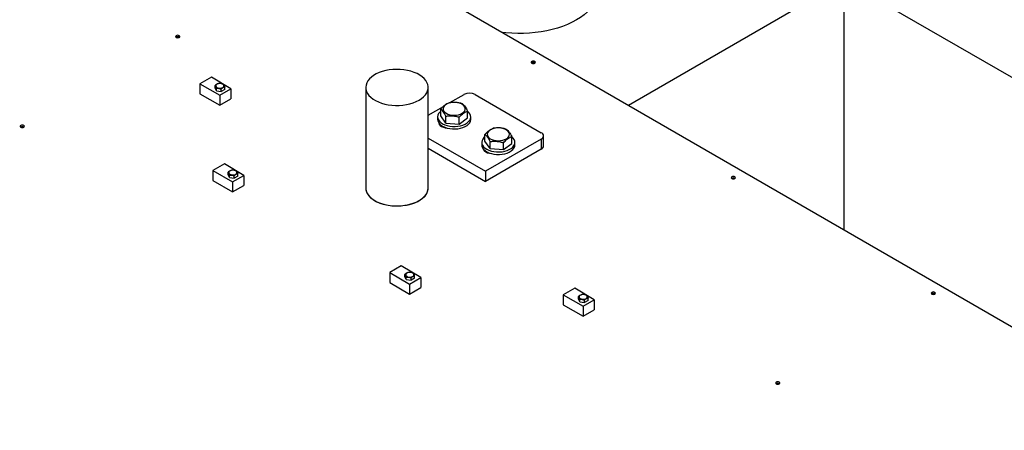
# Model space of a CAD drawing. Header units: millimetres. Extents: x 0 to 841, y 0 to 594.
# Tile 58 of 84: x 672.84 to 695.71, y 318.5 to 328.04. Entities that reach past the tile are written whole.
import ezdxf

# ---------------------------------------------------------------- set-up
doc = ezdxf.new("R2010")
doc.units = ezdxf.units.MM
doc.layers.add('TRAIT-FORT', color=4, linetype='Continuous', lineweight=25)

msp = doc.modelspace()

# ---------------------------------------------------------------- linework, layer by layer
at = {"layer": 'TRAIT-FORT', "color": 4, "linetype": 'Continuous', "lineweight": 25}
for p, q in [((667.912, 337.059), (702.957, 316.828)), ((686.979, 326.052), (691.99, 328.945)), ((691.99, 328.945), (709.273, 318.967)), ((691.99, 323.159), (691.99, 328.945)), ((677.293, 326.701), (677.026, 326.547)), ((677.747, 326.433), (677.293, 326.701)), ((677.026, 326.547), (677.485, 326.282)), ((677.026, 326.547), (677.026, 326.314)), ((677.379, 326.45), (677.379, 326.505)), ((677.409, 326.385), (677.379, 326.45)), ((677.409, 326.385), (677.409, 326.441)), ((677.485, 326.282), (677.747, 326.433)), ((677.602, 326.415), (677.602, 326.471)), ((677.747, 326.433), (677.747, 326.2)), ((680.878, 326.461), (680.878, 324.128)), ((682.33, 324.128), (682.33, 326.461)), ((677.026, 326.314), (677.485, 326.049)), ((677.409, 326.385), (677.521, 326.368)), ((677.485, 326.282), (677.485, 326.049)), ((677.485, 326.049), (677.747, 326.2)), ((677.521, 326.368), (677.521, 326.424)), ((677.602, 326.415), (677.521, 326.368)), ((682.83, 326.108), (683.161, 326.299)), ((683.417, 326.299), (684.957, 325.41)), ((682.33, 325.819), (682.681, 326.022)), ((682.547, 325.778), (682.547, 325.719)), ((682.622, 325.803), (682.622, 325.963)), ((682.74, 325.635), (682.622, 325.803)), ((682.74, 325.635), (682.74, 325.795)), ((683.05, 325.61), (683.05, 325.771)), ((683.05, 325.61), (683.243, 325.753)), ((683.243, 325.753), (683.243, 325.913)), ((683.318, 325.719), (683.318, 325.778)), ((682.641, 325.573), (682.641, 325.554)), ((682.701, 325.541), (682.688, 325.533)), ((682.74, 325.635), (683.05, 325.61)), ((682.761, 325.52), (682.761, 325.518)), ((683.648, 325.21), (683.648, 325.371)), ((684.269, 325.16), (684.269, 325.321)), ((685.01, 325.102), (685.01, 325.336)), ((682.33, 325.282), (683.661, 324.514)), ((683.573, 325.185), (683.573, 325.127)), ((683.766, 325.042), (683.648, 325.21)), ((684.957, 325.262), (683.661, 324.514)), ((683.766, 325.042), (683.766, 325.203)), ((684.076, 325.018), (684.076, 325.178)), ((684.076, 325.018), (684.269, 325.16)), ((684.344, 325.127), (684.344, 325.185)), ((684.957, 325.262), (684.957, 325.028)), ((682.33, 325.049), (683.661, 324.28)), ((684.957, 325.028), (683.661, 324.28)), ((683.667, 324.981), (683.667, 324.962)), ((683.728, 324.949), (683.715, 324.941)), ((683.766, 325.042), (684.076, 325.018)), ((683.787, 324.927), (683.787, 324.926)), ((677.594, 324.686), (677.327, 324.532)), ((678.048, 324.418), (677.594, 324.686)), ((677.327, 324.532), (677.327, 324.299)), ((677.327, 324.532), (677.786, 324.267)), ((677.681, 324.435), (677.681, 324.491)), ((677.71, 324.371), (677.681, 324.435)), ((677.71, 324.371), (677.71, 324.426)), ((677.71, 324.371), (677.822, 324.353)), ((677.786, 324.267), (678.048, 324.418)), ((677.822, 324.353), (677.822, 324.409)), ((677.904, 324.4), (677.822, 324.353)), ((677.904, 324.4), (677.904, 324.456)), ((678.048, 324.418), (678.048, 324.185)), ((683.661, 324.514), (683.661, 324.28)), ((677.327, 324.299), (677.786, 324.034)), ((677.786, 324.267), (677.786, 324.034)), ((677.786, 324.034), (678.048, 324.185)), ((681.703, 322.314), (681.436, 322.16)), ((682.157, 322.046), (681.703, 322.314)), ((681.436, 322.16), (681.436, 321.927)), ((681.436, 322.16), (681.895, 321.895)), ((681.79, 322.063), (681.79, 322.118)), ((682.013, 322.028), (682.013, 322.084)), ((681.436, 321.927), (681.895, 321.662)), ((681.819, 321.998), (681.79, 322.063)), ((681.819, 321.998), (681.819, 322.054)), ((681.819, 321.998), (681.931, 321.981)), ((681.895, 321.895), (682.157, 322.046)), ((681.895, 321.895), (681.895, 321.662)), ((681.931, 321.981), (681.931, 322.037)), ((682.013, 322.028), (681.931, 321.981)), ((682.157, 322.046), (682.157, 321.813)), ((681.895, 321.662), (682.157, 321.813)), ((685.733, 321.799), (685.466, 321.645)), ((685.466, 321.645), (685.926, 321.38)), ((685.466, 321.645), (685.466, 321.411)), ((686.187, 321.531), (685.733, 321.799)), ((685.466, 321.411), (685.926, 321.146)), ((685.82, 321.548), (685.82, 321.603)), ((685.85, 321.483), (685.82, 321.548)), ((685.85, 321.483), (685.85, 321.539)), ((685.85, 321.483), (685.961, 321.466)), ((685.926, 321.38), (686.187, 321.531)), ((685.961, 321.466), (685.961, 321.522)), ((686.043, 321.513), (685.961, 321.466)), ((686.043, 321.513), (686.043, 321.569)), ((686.187, 321.531), (686.187, 321.297)), ((685.926, 321.38), (685.926, 321.146)), ((685.926, 321.146), (686.187, 321.297))]:
    msp.add_line(p, q, dxfattribs=at)
at = {"layer": 'TRAIT-FORT', "color": 4, "linetype": 'Continuous', "lineweight": 25, "flags": 128}
for points in [[(686.316, 328.787), (686.314, 328.737), (686.303, 328.659), (686.281, 328.58), (686.25, 328.503), (686.209, 328.428), (686.158, 328.354), (686.098, 328.283), (686.029, 328.214), (685.951, 328.149), (685.866, 328.087), (685.772, 328.029)], [(685.772, 328.029), (685.672, 327.975), (685.565, 327.925), (685.451, 327.881), (685.333, 327.841), (685.209, 327.806), (685.082, 327.777), (684.951, 327.753), (684.817, 327.735), (684.682, 327.723), (684.545, 327.716), (684.408, 327.715), (684.271, 327.72), (684.135, 327.731), (684.054, 327.741)], [(676.545, 327.624), (676.556, 327.633), (676.559, 327.644), (676.556, 327.655), (676.545, 327.664), (676.529, 327.67), (676.511, 327.672), (676.492, 327.67), (676.477, 327.664), (676.466, 327.655), (676.462, 327.644), (676.466, 327.633), (676.477, 327.624), (676.492, 327.618), (676.511, 327.616), (676.529, 327.618), (676.545, 327.624)], [(684.805, 327.027), (684.815, 327.036), (684.819, 327.047), (684.815, 327.058), (684.805, 327.067), (684.789, 327.073), (684.77, 327.075), (684.752, 327.073), (684.736, 327.067), (684.725, 327.058), (684.722, 327.047), (684.725, 327.036), (684.736, 327.027), (684.752, 327.021), (684.77, 327.019), (684.789, 327.021), (684.805, 327.027)], [(682.117, 326.165), (682.174, 326.202), (682.223, 326.243), (682.264, 326.287), (682.295, 326.333), (682.316, 326.381), (682.328, 326.43), (682.329, 326.48), (682.32, 326.529), (682.301, 326.578), (682.272, 326.624), (682.234, 326.669), (682.187, 326.71), (682.132, 326.748), (682.069, 326.783), (682, 326.812), (681.926, 326.837), (681.846, 326.856), (681.764, 326.87), (681.679, 326.878), (681.593, 326.88), (681.507, 326.876), (681.423, 326.867), (681.341, 326.852), (681.263, 326.831), (681.19, 326.805), (681.122, 326.774), (681.061, 326.739), (681.008, 326.7), (680.963, 326.658), (680.927, 326.613), (680.901, 326.566), (680.885, 326.517), (680.878, 326.467), (680.882, 326.418), (680.896, 326.369), (680.92, 326.321), (680.953, 326.275), (680.996, 326.232), (681.047, 326.192), (681.106, 326.156), (681.172, 326.124), (681.244, 326.097), (681.321, 326.075), (681.402, 326.059), (681.486, 326.048), (681.572, 326.043), (681.658, 326.043), (681.743, 326.05), (681.826, 326.062), (681.906, 326.08), (681.982, 326.104), (682.053, 326.132), (682.117, 326.165)], [(677.558, 326.459), (677.576, 326.474), (677.585, 326.491), (677.584, 326.509), (677.573, 326.526), (677.552, 326.54), (677.525, 326.549), (677.495, 326.553), (677.464, 326.55), (677.436, 326.543), (677.414, 326.53), (677.4, 326.514), (677.396, 326.496), (677.402, 326.478), (677.418, 326.462), (677.442, 326.451), (677.471, 326.444), (677.503, 326.443), (677.533, 326.449), (677.558, 326.459)], [(682.729, 326.056), (682.701, 326.03), (682.683, 326.002), (682.675, 325.972), (682.677, 325.942), (682.69, 325.913), (682.713, 325.886), (682.745, 325.862), (682.784, 325.842), (682.83, 325.828), (682.88, 325.819), (682.932, 325.815), (682.983, 325.818), (683.033, 325.827), (683.079, 325.842), (683.119, 325.861), (683.151, 325.885), (683.174, 325.912), (683.187, 325.941), (683.19, 325.971), (683.182, 326.001), (683.164, 326.03), (683.137, 326.055), (683.101, 326.077), (683.058, 326.094), (683.01, 326.106), (682.959, 326.112), (682.907, 326.112), (682.856, 326.107), (682.808, 326.095), (682.765, 326.078), (682.729, 326.056)], [(682.622, 325.91), (682.597, 325.888), (682.57, 325.854), (682.553, 325.819), (682.547, 325.782), (682.551, 325.746), (682.565, 325.71), (682.589, 325.676), (682.623, 325.645), (682.665, 325.617), (682.715, 325.594), (682.77, 325.576), (682.83, 325.563), (682.892, 325.556), (682.956, 325.555), (683.019, 325.561), (683.08, 325.572), (683.136, 325.589), (683.187, 325.611), (683.232, 325.637), (683.268, 325.668), (683.294, 325.701), (683.311, 325.736), (683.318, 325.773), (683.314, 325.81), (683.3, 325.846), (683.275, 325.88), (683.242, 325.91)], [(672.933, 325.539), (672.943, 325.548), (672.947, 325.559), (672.943, 325.569), (672.933, 325.578), (672.917, 325.584), (672.898, 325.587), (672.88, 325.584), (672.864, 325.578), (672.853, 325.569), (672.85, 325.559), (672.853, 325.548), (672.864, 325.539), (672.88, 325.533), (672.898, 325.531), (672.917, 325.533), (672.933, 325.539)], [(682.547, 325.719), (682.551, 325.687), (682.565, 325.652), (682.589, 325.618), (682.623, 325.586), (682.665, 325.559), (682.715, 325.536), (682.77, 325.517), (682.83, 325.505), (682.892, 325.498), (682.956, 325.497), (683.019, 325.502), (683.08, 325.514), (683.136, 325.53), (683.187, 325.552), (683.232, 325.579), (683.268, 325.609), (683.294, 325.643), (683.311, 325.678), (683.318, 325.715), (683.318, 325.719)], [(682.576, 325.635), (682.576, 325.632), (682.587, 325.604), (682.609, 325.577), (682.641, 325.554), (682.681, 325.536), (682.726, 325.523), (682.771, 325.517)], [(683.755, 325.463), (683.727, 325.438), (683.709, 325.41), (683.701, 325.38), (683.704, 325.35), (683.717, 325.321), (683.739, 325.293), (683.771, 325.27), (683.811, 325.25), (683.856, 325.235), (683.906, 325.226), (683.958, 325.223), (684.01, 325.226), (684.06, 325.235), (684.105, 325.249), (684.145, 325.269), (684.177, 325.293), (684.2, 325.32), (684.213, 325.349), (684.216, 325.379), (684.208, 325.409), (684.19, 325.437), (684.163, 325.463), (684.127, 325.485), (684.084, 325.502), (684.036, 325.514), (683.985, 325.52), (683.933, 325.52), (683.882, 325.514), (683.834, 325.502), (683.791, 325.485), (683.755, 325.463)], [(683.648, 325.317), (683.623, 325.295), (683.596, 325.262), (683.58, 325.227), (683.573, 325.19), (683.577, 325.153), (683.591, 325.117), (683.616, 325.083), (683.649, 325.052), (683.691, 325.025), (683.741, 325.001), (683.796, 324.983), (683.856, 324.971), (683.919, 324.964), (683.982, 324.963), (684.045, 324.968), (684.106, 324.979), (684.163, 324.996), (684.214, 325.018), (684.258, 325.045), (684.294, 325.075), (684.321, 325.109), (684.338, 325.144), (684.344, 325.181), (684.34, 325.217), (684.326, 325.253), (684.302, 325.287), (684.269, 325.317)], [(683.573, 325.127), (683.577, 325.095), (683.591, 325.059), (683.616, 325.025), (683.649, 324.994), (683.691, 324.966), (683.741, 324.943), (683.796, 324.925), (683.856, 324.912), (683.919, 324.905), (683.982, 324.905), (684.045, 324.91), (684.106, 324.921), (684.163, 324.938), (684.214, 324.96), (684.258, 324.986), (684.294, 325.017), (684.321, 325.05), (684.338, 325.086), (684.344, 325.122), (684.344, 325.127)], [(683.602, 325.042), (683.602, 325.04), (683.614, 325.011), (683.636, 324.985), (683.667, 324.962), (683.707, 324.944), (683.753, 324.931), (683.797, 324.925)], [(677.859, 324.444), (677.877, 324.459), (677.886, 324.476), (677.885, 324.494), (677.874, 324.511), (677.854, 324.525), (677.827, 324.534), (677.796, 324.538), (677.765, 324.536), (677.737, 324.528), (677.715, 324.515), (677.701, 324.499), (677.697, 324.481), (677.704, 324.463), (677.72, 324.448), (677.744, 324.436), (677.773, 324.429), (677.804, 324.429), (677.834, 324.434), (677.859, 324.444)], [(689.451, 324.345), (689.462, 324.354), (689.465, 324.365), (689.462, 324.375), (689.451, 324.384), (689.436, 324.391), (689.417, 324.393), (689.398, 324.391), (689.383, 324.384), (689.372, 324.375), (689.368, 324.365), (689.372, 324.354), (689.383, 324.345), (689.398, 324.339), (689.417, 324.337), (689.436, 324.339), (689.451, 324.345)], [(680.878, 324.128), (680.882, 324.085), (680.896, 324.036), (680.92, 323.988), (680.953, 323.942), (680.996, 323.899), (681.047, 323.859), (681.106, 323.823), (681.172, 323.791), (681.244, 323.764), (681.321, 323.742), (681.402, 323.726), (681.486, 323.715), (681.572, 323.71), (681.658, 323.71), (681.743, 323.717), (681.826, 323.729), (681.906, 323.747), (681.982, 323.771), (682.053, 323.799), (682.117, 323.832)], [(680.878, 324.128), (680.879, 324.11), (680.888, 324.06), (680.907, 324.012), (680.935, 323.965), (680.974, 323.921), (681.021, 323.879), (681.076, 323.841), (681.138, 323.807), (681.207, 323.777), (681.282, 323.753), (681.361, 323.733), (681.444, 323.72), (681.529, 323.712), (681.615, 323.709), (681.7, 323.713), (681.785, 323.723), (681.867, 323.738), (681.945, 323.758), (682.018, 323.784), (682.086, 323.815), (682.146, 323.85), (682.2, 323.889), (682.244, 323.931), (682.28, 323.977), (682.307, 324.024), (682.323, 324.072), (682.329, 324.122), (682.33, 324.128)], [(682.117, 323.832), (682.174, 323.869), (682.223, 323.91), (682.264, 323.954), (682.295, 324), (682.316, 324.048), (682.328, 324.097), (682.33, 324.128)], [(681.968, 322.072), (681.986, 322.087), (681.995, 322.104), (681.994, 322.122), (681.983, 322.139), (681.963, 322.153), (681.936, 322.162), (681.905, 322.166), (681.874, 322.163), (681.846, 322.156), (681.824, 322.143), (681.81, 322.127), (681.806, 322.109), (681.813, 322.091), (681.829, 322.075), (681.852, 322.064), (681.882, 322.057), (681.913, 322.056), (681.943, 322.062), (681.968, 322.072)], [(685.999, 321.557), (686.017, 321.572), (686.026, 321.589), (686.024, 321.607), (686.013, 321.624), (685.993, 321.637), (685.966, 321.647), (685.935, 321.65), (685.904, 321.648), (685.876, 321.64), (685.854, 321.627), (685.84, 321.611), (685.837, 321.593), (685.843, 321.576), (685.859, 321.56), (685.883, 321.549), (685.912, 321.542), (685.943, 321.541), (685.973, 321.546), (685.999, 321.557)], [(694.098, 321.662), (694.108, 321.671), (694.112, 321.682), (694.108, 321.693), (694.098, 321.702), (694.082, 321.708), (694.064, 321.71), (694.045, 321.708), (694.029, 321.702), (694.019, 321.693), (694.015, 321.682), (694.019, 321.671), (694.029, 321.662), (694.045, 321.656), (694.064, 321.654), (694.082, 321.656), (694.098, 321.662)], [(690.485, 319.577), (690.496, 319.586), (690.5, 319.597), (690.496, 319.607), (690.485, 319.616), (690.47, 319.623), (690.451, 319.625), (690.432, 319.623), (690.417, 319.616), (690.406, 319.607), (690.402, 319.597), (690.406, 319.586), (690.417, 319.577), (690.432, 319.571), (690.451, 319.569), (690.47, 319.571), (690.485, 319.577)]]:
    msp.add_lwpolyline(points, dxfattribs=at)
at = {"layer": 'TRAIT-FORT', "color": 4, "linetype": 'Continuous', "lineweight": 25}
for centre, radius, start, end in [((676.511, 327.569), 0.069, 56.6054, 123.3946), ((684.77, 326.972), 0.069, 56.6054, 123.3946), ((683.289, 326.051), 0.279, 62.6097, 117.3903), ((672.898, 325.483), 0.069, 56.6054, 123.3946), ((684.929, 325.336), 0.0792, 290.7834, 69.2166), ((684.919, 325.112), 0.0912, 294.3746, 354.3052), ((689.417, 324.29), 0.069, 56.6054, 123.3946), ((694.064, 321.607), 0.069, 56.6054, 123.3946), ((690.451, 319.522), 0.069, 56.6054, 123.3946)]:
    msp.add_arc(centre, radius, start, end, dxfattribs=at)
for points, knots in [([(677.461, 326.553), (677.451, 326.55), (677.427, 326.542), (677.398, 326.523), (677.382, 326.508), (677.379, 326.505)], [0, 0, 0, 0, 0.385302, 0.895252, 1, 1, 1, 1]), ([(677.409, 326.441), (677.404, 326.456), (677.394, 326.485), (677.384, 326.499), (677.379, 326.505)], [0, 0, 0, 0, 0.534703, 1, 1, 1, 1]), ([(677.409, 326.441), (677.429, 326.442), (677.466, 326.443), (677.504, 326.43), (677.521, 326.424)], [0, 0, 0, 0, 0.534703, 1, 1, 1, 1]), ([(677.573, 326.535), (677.553, 326.542), (677.515, 326.555), (677.478, 326.553), (677.461, 326.553)], [0, 0, 0, 0, 0.534703, 1, 1, 1, 1]), ([(677.602, 326.471), (677.592, 326.468), (677.568, 326.461), (677.54, 326.441), (677.524, 326.426), (677.521, 326.424)], [0, 0, 0, 0, 0.385302, 0.895252, 1, 1, 1, 1]), ([(677.573, 326.535), (677.578, 326.528), (677.588, 326.513), (677.598, 326.484), (677.602, 326.471)], [0, 0, 0, 0, 0.534703, 1, 1, 1, 1]), ([(682.622, 325.963), (682.646, 325.989), (682.687, 326.032), (682.746, 326.075), (682.785, 326.095), (682.808, 326.103), (682.814, 326.106)], [0, 0, 0, 0, 0.386244, 0.638431, 0.897433, 1, 1, 1, 1]), ([(683.125, 326.081), (683.098, 326.089), (683.043, 326.105), (682.963, 326.115), (682.886, 326.115), (682.838, 326.109), (682.814, 326.106)], [0, 0, 0, 0, 0.264606, 0.53495, 0.765344, 1, 1, 1, 1]), ([(683.125, 326.081), (683.135, 326.072), (683.156, 326.054), (683.186, 326.015), (683.216, 325.967), (683.234, 325.931), (683.243, 325.913)], [0, 0, 0, 0, 0.264606, 0.53495, 0.765344, 1, 1, 1, 1]), ([(682.74, 325.795), (682.729, 325.816), (682.709, 325.857), (682.678, 325.904), (682.649, 325.94), (682.631, 325.955), (682.622, 325.963)], [0, 0, 0, 0, 0.264606, 0.53495, 0.765344, 1, 1, 1, 1]), ([(682.74, 325.795), (682.767, 325.799), (682.821, 325.806), (682.902, 325.804), (682.979, 325.792), (683.026, 325.778), (683.05, 325.771)], [0, 0, 0, 0, 0.264606, 0.53495, 0.765344, 1, 1, 1, 1]), ([(683.05, 325.771), (683.075, 325.797), (683.115, 325.84), (683.174, 325.882), (683.214, 325.902), (683.236, 325.911), (683.243, 325.913)], [0, 0, 0, 0, 0.386244, 0.638431, 0.897433, 1, 1, 1, 1]), ([(683.648, 325.371), (683.673, 325.397), (683.713, 325.44), (683.772, 325.482), (683.812, 325.502), (683.834, 325.511), (683.841, 325.513)], [0, 0, 0, 0, 0.386244, 0.638431, 0.897433, 1, 1, 1, 1]), ([(684.151, 325.488), (684.124, 325.496), (684.07, 325.512), (683.989, 325.523), (683.912, 325.523), (683.865, 325.517), (683.841, 325.513)], [0, 0, 0, 0, 0.264606, 0.53495, 0.765344, 1, 1, 1, 1]), ([(683.766, 325.203), (683.756, 325.223), (683.735, 325.264), (683.704, 325.312), (683.675, 325.347), (683.657, 325.363), (683.648, 325.371)], [0, 0, 0, 0, 0.264606, 0.53495, 0.765344, 1, 1, 1, 1]), ([(684.076, 325.178), (684.101, 325.204), (684.142, 325.247), (684.2, 325.29), (684.24, 325.31), (684.263, 325.318), (684.269, 325.321)], [0, 0, 0, 0, 0.386244, 0.638431, 0.897433, 1, 1, 1, 1]), ([(684.151, 325.488), (684.161, 325.48), (684.182, 325.462), (684.213, 325.422), (684.242, 325.375), (684.26, 325.339), (684.269, 325.321)], [0, 0, 0, 0, 0.264606, 0.53495, 0.765344, 1, 1, 1, 1]), ([(683.766, 325.203), (683.793, 325.206), (683.847, 325.214), (683.928, 325.211), (684.005, 325.199), (684.053, 325.185), (684.076, 325.178)], [0, 0, 0, 0, 0.264606, 0.53495, 0.765344, 1, 1, 1, 1]), ([(677.762, 324.538), (677.752, 324.535), (677.728, 324.527), (677.7, 324.508), (677.683, 324.493), (677.681, 324.491)], [0, 0, 0, 0, 0.385302, 0.895252, 1, 1, 1, 1]), ([(677.71, 324.426), (677.705, 324.441), (677.695, 324.47), (677.685, 324.484), (677.681, 324.491)], [0, 0, 0, 0, 0.534703, 1, 1, 1, 1]), ([(677.71, 324.426), (677.73, 324.427), (677.768, 324.428), (677.805, 324.415), (677.822, 324.409)], [0, 0, 0, 0, 0.534703, 1, 1, 1, 1]), ([(677.874, 324.52), (677.854, 324.527), (677.817, 324.54), (677.779, 324.538), (677.762, 324.538)], [0, 0, 0, 0, 0.534703, 1, 1, 1, 1]), ([(677.904, 324.456), (677.893, 324.453), (677.869, 324.446), (677.841, 324.426), (677.825, 324.411), (677.822, 324.409)], [0, 0, 0, 0, 0.385302, 0.895252, 1, 1, 1, 1]), ([(677.874, 324.52), (677.879, 324.513), (677.889, 324.498), (677.899, 324.469), (677.904, 324.456)], [0, 0, 0, 0, 0.534703, 1, 1, 1, 1]), ([(681.871, 322.166), (681.861, 322.163), (681.837, 322.155), (681.809, 322.136), (681.792, 322.121), (681.79, 322.118)], [0, 0, 0, 0, 0.385302, 0.895252, 1, 1, 1, 1]), ([(681.819, 322.054), (681.814, 322.069), (681.804, 322.098), (681.794, 322.112), (681.79, 322.118)], [0, 0, 0, 0, 0.534703, 1, 1, 1, 1]), ([(681.983, 322.148), (681.963, 322.155), (681.926, 322.168), (681.888, 322.166), (681.871, 322.166)], [0, 0, 0, 0, 0.534703, 1, 1, 1, 1]), ([(682.013, 322.084), (682.002, 322.081), (681.978, 322.074), (681.95, 322.054), (681.934, 322.039), (681.931, 322.037)], [0, 0, 0, 0, 0.385302, 0.895252, 1, 1, 1, 1]), ([(681.983, 322.148), (681.988, 322.141), (681.998, 322.126), (682.008, 322.097), (682.013, 322.084)], [0, 0, 0, 0, 0.534703, 1, 1, 1, 1]), ([(681.819, 322.054), (681.839, 322.055), (681.877, 322.056), (681.914, 322.043), (681.931, 322.037)], [0, 0, 0, 0, 0.534703, 1, 1, 1, 1]), ([(685.902, 321.65), (685.891, 321.647), (685.867, 321.64), (685.839, 321.62), (685.823, 321.606), (685.82, 321.603)], [0, 0, 0, 0, 0.385302, 0.895252, 1, 1, 1, 1]), ([(686.013, 321.633), (685.993, 321.64), (685.956, 321.653), (685.919, 321.651), (685.902, 321.65)], [0, 0, 0, 0, 0.534703, 1, 1, 1, 1]), ([(686.013, 321.633), (686.018, 321.625), (686.028, 321.611), (686.038, 321.582), (686.043, 321.569)], [0, 0, 0, 0, 0.534703, 1, 1, 1, 1]), ([(685.85, 321.539), (685.844, 321.554), (685.834, 321.583), (685.825, 321.597), (685.82, 321.603)], [0, 0, 0, 0, 0.534703, 1, 1, 1, 1]), ([(685.85, 321.539), (685.87, 321.54), (685.907, 321.541), (685.944, 321.528), (685.961, 321.522)], [0, 0, 0, 0, 0.534703, 1, 1, 1, 1]), ([(686.043, 321.569), (686.033, 321.566), (686.009, 321.558), (685.98, 321.539), (685.964, 321.524), (685.961, 321.522)], [0, 0, 0, 0, 0.385302, 0.895252, 1, 1, 1, 1])]:
    msp.add_open_spline(points, degree=3, knots=knots, dxfattribs=at)

doc.saveas('drawing.dxf')
